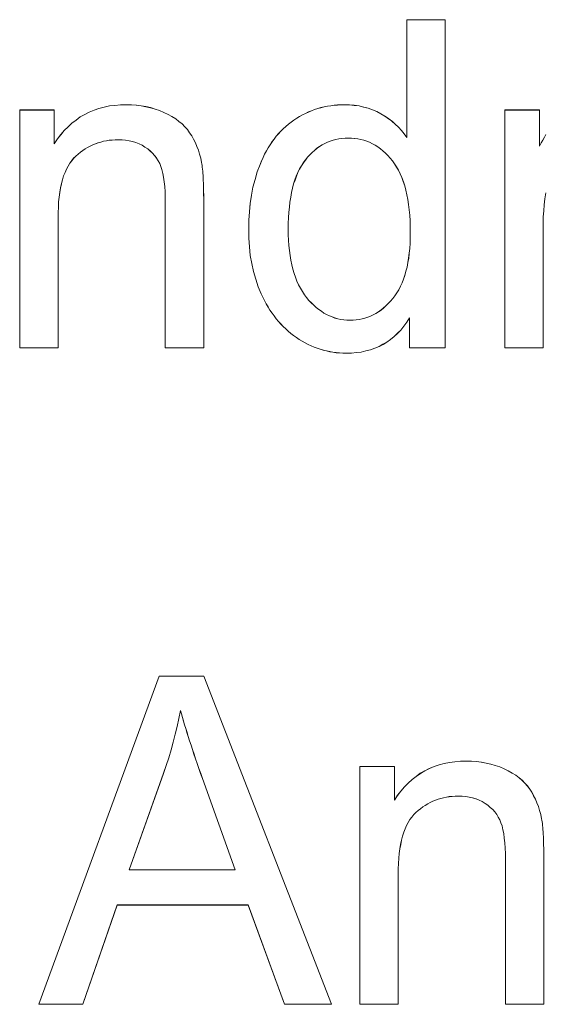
# Model space of a CAD drawing. Extents: x 229 to 926, y 37 to 878.
# Tile 104 of 194: x 318.69 to 322.69, y 829.56 to 837.06. Entities that reach past the tile are written whole.
import ezdxf

# ---------------------------------------------------------------- set-up
doc = ezdxf.new("R2010")
doc.units = 0
doc.layers.get('0').update_dxf_attribs({"lineweight": 13})
doc.layers.add('Beschriftung', color=7, linetype='Continuous', lineweight=25)
doc.layers.add('Beschriftung-A03ENJ5NI0', color=7, linetype='Continuous', lineweight=25)

# ---------------------------------------------------------------- blocks, each defined once
blk = doc.blocks.new('Referenz-A03ENJ5LI0', base_point=(255.7277, 65.704))
at = {"layer": 'Beschriftung', "color": 0, "lineweight": -2}
for p, q in [((321.6334, 836.1652), (321.6334, 837.0615)), ((321.6334, 837.0615), (321.9256, 837.0615)), ((321.9256, 837.0615), (321.9256, 834.5615)), ((318.6862, 834.5615), (318.6862, 836.3736)), ((318.6862, 836.3736), (318.9494, 836.3736)), ((318.9494, 836.3736), (318.9494, 836.1161)), ((319.1815, 836.3393), (319.2158, 836.3578)), ((319.2158, 836.3578), (319.2527, 836.3717)), ((319.2527, 836.3717), (319.2896, 836.3857)), ((319.2896, 836.3857), (319.3292, 836.395)), ((319.3292, 836.395), (319.3688, 836.4043)), ((319.3688, 836.4043), (319.411, 836.409)), ((319.411, 836.409), (319.4531, 836.4136)), ((319.4531, 836.4136), (319.498, 836.4136)), ((319.498, 836.4136), (319.5369, 836.4136)), ((319.5369, 836.4136), (319.5743, 836.4099)), ((319.5743, 836.4099), (319.6117, 836.4063)), ((319.6117, 836.4063), (319.6476, 836.399)), ((319.6476, 836.399), (319.6834, 836.3916)), ((319.6834, 836.3916), (319.7176, 836.3805)), ((319.7176, 836.3805), (319.7519, 836.3695)), ((319.7519, 836.3695), (319.7846, 836.3548)), ((319.7846, 836.3548), (319.8172, 836.3401)), ((320.8624, 836.3475), (320.8852, 836.3585)), ((320.8852, 836.3585), (320.9087, 836.3676)), ((320.9087, 836.3676), (320.932, 836.3769)), ((320.932, 836.3769), (320.956, 836.3842)), ((320.956, 836.3842), (320.9801, 836.3916)), ((320.9801, 836.3916), (321.0047, 836.3971)), ((321.0047, 836.3971), (321.0293, 836.4026)), ((321.0293, 836.4026), (321.0546, 836.4063)), ((321.0546, 836.4063), (321.0799, 836.4099)), ((321.0799, 836.4099), (321.1058, 836.4118)), ((321.1058, 836.4118), (321.1317, 836.4136)), ((321.1317, 836.4136), (321.1583, 836.4136)), ((321.1583, 836.4136), (321.1972, 836.4136)), ((321.1972, 836.4136), (321.234, 836.4093)), ((321.234, 836.4093), (321.2707, 836.4049)), ((321.2707, 836.4049), (321.3054, 836.3964)), ((321.3054, 836.3964), (321.3401, 836.3878)), ((321.3401, 836.3878), (321.3726, 836.3748)), ((321.3726, 836.3748), (321.4051, 836.362)), ((321.4051, 836.362), (321.4356, 836.3448)), ((322.3811, 834.5615), (322.3811, 836.3736)), ((322.3811, 836.3736), (322.6442, 836.3736)), ((322.6442, 836.3736), (322.6442, 836.099)), ((319.0839, 836.2741), (319.1156, 836.2974)), ((319.1156, 836.2974), (319.1472, 836.3206)), ((319.1472, 836.3206), (319.1815, 836.3393)), ((319.8172, 836.3401), (319.8457, 836.3231)), ((319.8457, 836.3231), (319.8742, 836.3061)), ((319.8742, 836.3061), (319.8988, 836.2868)), ((319.8988, 836.2868), (319.9232, 836.2675)), ((320.7323, 836.265), (320.7525, 836.2813)), ((320.7525, 836.2813), (320.7739, 836.296)), ((320.7739, 836.296), (320.7955, 836.3108)), ((320.7955, 836.3108), (320.8176, 836.3236)), ((320.8176, 836.3236), (320.8397, 836.3364)), ((320.8397, 836.3364), (320.8624, 836.3475)), ((321.4356, 836.3448), (321.466, 836.3275)), ((321.466, 836.3275), (321.4935, 836.3077)), ((321.4935, 836.3077), (321.5211, 836.2878)), ((321.5211, 836.2878), (321.5458, 836.2654)), ((318.9995, 836.1858), (319.0258, 836.2183)), ((319.0258, 836.2183), (319.0549, 836.2462)), ((319.0549, 836.2462), (319.0839, 836.2741)), ((319.9232, 836.2675), (319.9435, 836.2459)), ((319.9435, 836.2459), (319.9639, 836.2243)), ((319.9639, 836.2243), (319.9801, 836.2004)), ((319.9801, 836.2004), (319.9964, 836.1765)), ((320.6572, 836.1933), (320.6746, 836.2129)), ((320.6746, 836.2129), (320.6934, 836.2307)), ((320.6934, 836.2307), (320.7122, 836.2486)), ((320.7122, 836.2486), (320.7323, 836.265)), ((321.5458, 836.2654), (321.5706, 836.2429)), ((321.5706, 836.2429), (321.5924, 836.2179)), ((321.5924, 836.2179), (321.6144, 836.193)), ((318.9494, 836.1161), (318.9731, 836.1532)), ((318.9731, 836.1532), (318.9995, 836.1858)), ((319.3034, 836.1294), (319.2824, 836.1235)), ((319.3244, 836.1352), (319.3034, 836.1294)), ((319.346, 836.1391), (319.3244, 836.1352)), ((319.3678, 836.143), (319.346, 836.1391)), ((319.3904, 836.1449), (319.3678, 836.143)), ((319.4129, 836.1469), (319.3904, 836.1449)), ((319.4362, 836.1469), (319.4129, 836.1469)), ((319.4655, 836.1469), (319.4362, 836.1469)), ((319.4928, 836.1434), (319.4655, 836.1469)), ((319.5202, 836.1399), (319.4928, 836.1434)), ((319.5456, 836.133), (319.5202, 836.1399)), ((319.5711, 836.1261), (319.5456, 836.133)), ((319.5947, 836.1157), (319.5711, 836.1261)), ((319.9964, 836.1765), (320.0102, 836.1504)), ((320.0102, 836.1504), (320.0239, 836.1243)), ((320.5927, 836.1087), (320.6074, 836.1314)), ((320.6074, 836.1314), (320.6236, 836.1526)), ((320.6236, 836.1526), (320.6397, 836.1738)), ((320.6397, 836.1738), (320.6572, 836.1933)), ((321.0294, 836.1288), (321.009, 836.1184)), ((321.0507, 836.1366), (321.0294, 836.1288)), ((321.0722, 836.1446), (321.0507, 836.1366)), ((321.0944, 836.1497), (321.0722, 836.1446)), ((321.1168, 836.1549), (321.0944, 836.1497)), ((321.1402, 836.1576), (321.1168, 836.1549)), ((321.1635, 836.1602), (321.1402, 836.1576)), ((321.1879, 836.1602), (321.1635, 836.1602)), ((321.2129, 836.1602), (321.1879, 836.1602)), ((321.2369, 836.1574), (321.2129, 836.1602)), ((321.2609, 836.1547), (321.2369, 836.1574)), ((321.2839, 836.1493), (321.2609, 836.1547)), ((321.3069, 836.1438), (321.2839, 836.1493)), ((321.3289, 836.1358), (321.3069, 836.1438)), ((321.3509, 836.1276), (321.3289, 836.1358)), ((321.3719, 836.1167), (321.3509, 836.1276)), ((321.6144, 836.193), (321.6334, 836.1652)), ((322.6568, 836.1231), (322.6691, 836.145)), ((322.6691, 836.145), (322.6814, 836.167)), ((322.6814, 836.167), (322.6935, 836.1869)), ((319.1487, 836.0515), (319.1309, 836.038)), ((319.1665, 836.0651), (319.1487, 836.0515)), ((319.185, 836.0769), (319.1665, 836.0651)), ((319.2035, 836.0885), (319.185, 836.0769)), ((319.2229, 836.0983), (319.2035, 836.0885)), ((319.2422, 836.1079), (319.2229, 836.0983)), ((319.2623, 836.1157), (319.2422, 836.1079)), ((319.2824, 836.1235), (319.2623, 836.1157)), ((319.6183, 836.1053), (319.5947, 836.1157)), ((319.64, 836.0915), (319.6183, 836.1053)), ((319.6617, 836.0776), (319.64, 836.0915)), ((319.6801, 836.0614), (319.6617, 836.0776)), ((319.6986, 836.0452), (319.6801, 836.0614)), ((320.0239, 836.1243), (320.0353, 836.096)), ((320.0353, 836.096), (320.0467, 836.0677)), ((320.0467, 836.0677), (320.0556, 836.037)), ((320.551, 836.0372), (320.5645, 836.0616)), ((320.5645, 836.0616), (320.578, 836.0859)), ((320.578, 836.0859), (320.5927, 836.1087)), ((320.9132, 836.0505), (320.8959, 836.0322)), ((320.9316, 836.0661), (320.9132, 836.0505)), ((320.9499, 836.0819), (320.9316, 836.0661)), ((320.9693, 836.0949), (320.9499, 836.0819)), ((320.9887, 836.1079), (320.9693, 836.0949)), ((321.009, 836.1184), (320.9887, 836.1079)), ((321.3928, 836.1058), (321.3719, 836.1167)), ((321.4129, 836.0922), (321.3928, 836.1058)), ((321.4329, 836.0786), (321.4129, 836.0922)), ((321.452, 836.0623), (321.4329, 836.0786)), ((321.471, 836.046), (321.452, 836.0623)), ((322.6442, 836.099), (322.6568, 836.1231)), ((319.0822, 835.9878), (319.0673, 835.9688)), ((319.097, 836.0069), (319.0822, 835.9878)), ((319.114, 836.0224), (319.097, 836.0069)), ((319.1309, 836.038), (319.114, 836.0224)), ((319.7136, 836.0267), (319.6986, 836.0452)), ((319.7288, 836.0081), (319.7136, 836.0267)), ((319.7406, 835.9873), (319.7288, 836.0081)), ((319.7524, 835.9664), (319.7406, 835.9873)), ((320.0556, 836.037), (320.0645, 836.0064)), ((320.0645, 836.0064), (320.071, 835.9736)), ((320.5161, 835.9576), (320.5269, 835.9852)), ((320.5269, 835.9852), (320.539, 836.0113)), ((320.539, 836.0113), (320.551, 836.0372)), ((320.8623, 835.9929), (320.8459, 835.9721)), ((320.8786, 836.0139), (320.8623, 835.9929)), ((320.8959, 836.0322), (320.8786, 836.0139)), ((321.489, 836.0269), (321.471, 836.046)), ((321.5071, 836.0078), (321.489, 836.0269)), ((321.5241, 835.9862), (321.5071, 836.0078)), ((321.5412, 835.9644), (321.5241, 835.9862)), ((319.042, 835.9237), (319.0314, 835.8976)), ((319.0546, 835.9462), (319.042, 835.9237)), ((319.0673, 835.9688), (319.0546, 835.9462)), ((319.7609, 835.9431), (319.7524, 835.9664)), ((319.7694, 835.9199), (319.7609, 835.9431)), ((319.7758, 835.8908), (319.7694, 835.9199)), ((320.071, 835.9736), (320.073, 835.9629)), ((320.073, 835.9629), (320.0748, 835.9503)), ((320.0748, 835.9503), (320.0766, 835.9376)), ((320.0766, 835.9376), (320.0781, 835.9229)), ((320.0781, 835.9229), (320.0796, 835.9083)), ((320.0796, 835.9083), (320.081, 835.8917)), ((320.4786, 835.8441), (320.4947, 835.9024)), ((320.4947, 835.9024), (320.5161, 835.9576)), ((320.8173, 835.9242), (320.805, 835.8973)), ((320.8316, 835.9481), (320.8173, 835.9242)), ((320.8459, 835.9721), (320.8316, 835.9481)), ((321.5561, 835.9395), (321.5412, 835.9644)), ((321.5711, 835.9147), (321.5561, 835.9395)), ((321.5839, 835.8868), (321.5711, 835.9147)), ((319.0123, 835.8421), (319.0039, 835.8126)), ((319.0208, 835.8716), (319.0123, 835.8421)), ((319.0314, 835.8976), (319.0208, 835.8716)), ((319.7822, 835.8616), (319.7758, 835.8908)), ((319.7865, 835.8266), (319.7822, 835.8616)), ((319.7908, 835.7915), (319.7865, 835.8266)), ((320.081, 835.8917), (320.0822, 835.875)), ((320.0822, 835.875), (320.0832, 835.8563)), ((320.0832, 835.8563), (320.0842, 835.8377)), ((320.0842, 835.8377), (320.0849, 835.8171)), ((320.4624, 835.7858), (320.4786, 835.8441)), ((320.7825, 835.8404), (320.7723, 835.8105)), ((320.7927, 835.8704), (320.7825, 835.8404)), ((320.805, 835.8973), (320.7927, 835.8704)), ((321.5967, 835.8589), (321.5839, 835.8868)), ((321.6074, 835.8278), (321.5967, 835.8589)), ((321.618, 835.7967), (321.6074, 835.8278)), ((318.9975, 835.7796), (318.9911, 835.7467)), ((319.0039, 835.8126), (318.9975, 835.7796)), ((319.7929, 835.7506), (319.7908, 835.7915)), ((319.795, 835.7096), (319.7929, 835.7506)), ((320.0849, 835.8171), (320.0857, 835.7964)), ((320.0857, 835.7964), (320.0861, 835.7737)), ((320.0861, 835.7737), (320.0867, 835.7511)), ((320.0867, 835.7511), (320.087, 835.7265)), ((320.4517, 835.7243), (320.4624, 835.7858)), ((320.7641, 835.7776), (320.7559, 835.7446)), ((320.7723, 835.8105), (320.7641, 835.7776)), ((321.6265, 835.7627), (321.618, 835.7967)), ((321.6351, 835.7285), (321.6265, 835.7627)), ((318.9869, 835.7102), (318.9826, 835.6736)), ((318.9911, 835.7467), (318.9869, 835.7102)), ((319.795, 835.6627), (319.795, 835.7096)), ((320.087, 835.7265), (320.0872, 835.7018)), ((320.0872, 835.7018), (320.0872, 835.6751)), ((320.441, 835.6628), (320.4517, 835.7243)), ((320.7498, 835.7086), (320.7437, 835.6726)), ((320.7559, 835.7446), (320.7498, 835.7086)), ((321.6414, 835.6913), (321.6351, 835.7285)), ((321.6478, 835.6541), (321.6414, 835.6913)), ((322.6854, 835.6972), (322.6793, 835.6523)), ((322.6915, 835.7419), (322.6854, 835.6972)), ((318.9806, 835.6337), (318.9784, 835.5937)), ((318.9826, 835.6736), (318.9806, 835.6337)), ((319.795, 834.5615), (319.795, 835.6627)), ((320.0872, 835.6751), (320.0872, 834.5615)), ((320.4356, 835.5982), (320.441, 835.6628)), ((320.7396, 835.6337), (320.7355, 835.5947)), ((320.7437, 835.6726), (320.7396, 835.6337)), ((321.6521, 835.6138), (321.6478, 835.6541)), ((321.6564, 835.5734), (321.6521, 835.6138)), ((322.6763, 835.6056), (322.6732, 835.559)), ((322.6793, 835.6523), (322.6763, 835.6056)), ((318.9784, 835.5937), (318.9784, 835.5502)), ((318.9784, 835.5502), (318.9784, 834.5615)), ((320.4303, 835.5336), (320.4356, 835.5982)), ((320.4303, 835.4658), (320.4303, 835.5336)), ((320.7335, 835.5528), (320.7314, 835.5108)), ((320.7355, 835.5947), (320.7335, 835.5528)), ((321.6585, 835.53), (321.6564, 835.5734)), ((321.6607, 835.4867), (321.6585, 835.53)), ((322.6732, 835.559), (322.6732, 835.5103)), ((320.4303, 835.3963), (320.4303, 835.4658)), ((320.7314, 835.5108), (320.7314, 835.4657)), ((320.7314, 835.4657), (320.7314, 835.4222)), ((321.6607, 835.4401), (321.6607, 835.4867)), ((322.6732, 835.5103), (322.6732, 834.5615)), ((320.4361, 835.3309), (320.4303, 835.3963)), ((320.7314, 835.4222), (320.7337, 835.3814)), ((320.7337, 835.3814), (320.7359, 835.3407)), ((321.6585, 835.3584), (321.6607, 835.398)), ((321.6607, 835.398), (321.6607, 835.4401)), ((320.442, 835.2654), (320.4361, 835.3309)), ((320.7359, 835.3407), (320.7403, 835.3026)), ((320.7403, 835.3026), (320.7446, 835.2646)), ((321.6522, 835.2821), (321.6565, 835.3189)), ((321.6565, 835.3189), (321.6585, 835.3584)), ((320.4539, 835.2039), (320.442, 835.2654)), ((320.7446, 835.2646), (320.7512, 835.2294)), ((320.7512, 835.2294), (320.7577, 835.1941)), ((321.6418, 835.2111), (321.648, 835.2453)), ((321.648, 835.2453), (321.6522, 835.2821)), ((320.4658, 835.1425), (320.4539, 835.2039)), ((320.7577, 835.1941), (320.7664, 835.1616)), ((320.7664, 835.1616), (320.7751, 835.1291)), ((321.6271, 835.1456), (321.6355, 835.177)), ((321.6355, 835.177), (321.6418, 835.2111)), ((320.4836, 835.085), (320.4658, 835.1425)), ((320.5015, 835.0275), (320.4836, 835.085)), ((320.7751, 835.1291), (320.786, 835.0993)), ((320.786, 835.0993), (320.797, 835.0695)), ((321.5977, 835.0568), (321.6082, 835.0855)), ((321.6082, 835.0855), (321.6187, 835.1142)), ((321.6187, 835.1142), (321.6271, 835.1456)), ((320.5253, 834.974), (320.5015, 835.0275)), ((320.797, 835.0695), (320.81, 835.0425)), ((320.81, 835.0425), (320.8232, 835.0154)), ((320.8232, 835.0154), (320.8385, 834.9912)), ((321.5581, 834.9815), (321.5727, 835.0048)), ((321.5727, 835.0048), (321.5852, 835.0308)), ((321.5852, 835.0308), (321.5977, 835.0568)), ((320.5371, 834.9473), (320.5253, 834.974)), ((320.5503, 834.9221), (320.5371, 834.9473)), ((320.8385, 834.9912), (320.8537, 834.9668)), ((320.8537, 834.9668), (320.8711, 834.9453)), ((320.8711, 834.9453), (320.8886, 834.9237)), ((321.5098, 834.9171), (321.5266, 834.9377)), ((321.5266, 834.9377), (321.5433, 834.9582)), ((321.5433, 834.9582), (321.5581, 834.9815)), ((320.5633, 834.8968), (320.5503, 834.9221)), ((320.5776, 834.873), (320.5633, 834.8968)), ((320.592, 834.8492), (320.5776, 834.873)), ((320.8886, 834.9237), (320.9068, 834.9049)), ((320.9068, 834.9049), (320.9251, 834.8861)), ((320.9251, 834.8861), (320.9442, 834.8699)), ((320.9442, 834.8699), (320.9632, 834.8538)), ((320.9632, 834.8538), (320.9831, 834.8404)), ((321.418, 834.8373), (321.4375, 834.8502)), ((321.4375, 834.8502), (321.456, 834.8656)), ((321.456, 834.8656), (321.4746, 834.881)), ((321.4746, 834.881), (321.4923, 834.8991)), ((321.4923, 834.8991), (321.5098, 834.9171)), ((320.6075, 834.8269), (320.592, 834.8492)), ((320.623, 834.8047), (320.6075, 834.8269)), ((320.6398, 834.7838), (320.623, 834.8047)), ((320.6566, 834.763), (320.6398, 834.7838)), ((320.9831, 834.8404), (321.0029, 834.8269)), ((321.0029, 834.8269), (321.0235, 834.8161)), ((321.0235, 834.8161), (321.0441, 834.8053)), ((321.0441, 834.8053), (321.0655, 834.7972)), ((321.0655, 834.7972), (321.0869, 834.7892)), ((321.0869, 834.7892), (321.109, 834.7838)), ((321.109, 834.7838), (321.1312, 834.7783)), ((321.1312, 834.7783), (321.1542, 834.7757)), ((321.1542, 834.7757), (321.1771, 834.773)), ((321.2249, 834.773), (321.2479, 834.7756)), ((321.2479, 834.7756), (321.271, 834.7782)), ((321.271, 834.7782), (321.2931, 834.7833)), ((321.2931, 834.7833), (321.3153, 834.7884)), ((321.3153, 834.7884), (321.3366, 834.7961)), ((321.3366, 834.7961), (321.3579, 834.8039)), ((321.3579, 834.8039), (321.3782, 834.8142)), ((321.3782, 834.8142), (321.3985, 834.8244)), ((321.3985, 834.8244), (321.418, 834.8373)), ((321.6551, 834.79), (321.6346, 834.7564)), ((321.6551, 834.5615), (321.6551, 834.79)), ((320.6745, 834.7436), (320.6566, 834.763)), ((320.6925, 834.7243), (320.6745, 834.7436)), ((320.7116, 834.7064), (320.6925, 834.7243)), ((320.7309, 834.6884), (320.7116, 834.7064)), ((321.1771, 834.773), (321.2009, 834.773)), ((321.2009, 834.773), (321.2249, 834.773)), ((321.6117, 834.727), (321.5888, 834.6977)), ((321.6346, 834.7564), (321.6117, 834.727)), ((320.7512, 834.6721), (320.7309, 834.6884)), ((320.7717, 834.6557), (320.7512, 834.6721)), ((320.7934, 834.6408), (320.7717, 834.6557)), ((320.8149, 834.6259), (320.7934, 834.6408)), ((320.8371, 834.6128), (320.8149, 834.6259)), ((321.5103, 834.6264), (321.4826, 834.6054)), ((321.5382, 834.6474), (321.5103, 834.6264)), ((321.5635, 834.6725), (321.5382, 834.6474)), ((321.5888, 834.6977), (321.5635, 834.6725)), ((318.9784, 834.5615), (318.6862, 834.5615)), ((320.0872, 834.5615), (319.795, 834.5615)), ((320.8592, 834.5998), (320.8371, 834.6128)), ((320.8819, 834.5885), (320.8592, 834.5998)), ((320.9046, 834.5774), (320.8819, 834.5885)), ((320.9277, 834.5681), (320.9046, 834.5774)), ((320.951, 834.5588), (320.9277, 834.5681)), ((320.9747, 834.5514), (320.951, 834.5588)), ((320.9983, 834.5438), (320.9747, 834.5514)), ((321.3897, 834.5592), (321.3573, 834.5467)), ((321.4223, 834.5719), (321.3897, 834.5592)), ((321.4525, 834.5886), (321.4223, 834.5719)), ((321.4826, 834.6054), (321.4525, 834.5886)), ((321.9256, 834.5615), (321.6551, 834.5615)), ((322.6732, 834.5615), (322.3811, 834.5615)), ((321.0226, 834.5383), (320.9983, 834.5438)), ((321.0468, 834.5327), (321.0226, 834.5383)), ((321.0716, 834.529), (321.0468, 834.5327)), ((321.0963, 834.5252), (321.0716, 834.529)), ((321.1216, 834.5233), (321.0963, 834.5252)), ((321.1469, 834.5215), (321.1216, 834.5233)), ((321.1727, 834.5215), (321.1469, 834.5215)), ((321.2125, 834.5215), (321.1727, 834.5215)), ((321.2498, 834.5257), (321.2125, 834.5215)), ((321.2873, 834.5298), (321.2498, 834.5257)), ((321.3222, 834.5383), (321.2873, 834.5298)), ((321.3573, 834.5467), (321.3222, 834.5383)), ((318.8328, 829.5615), (319.7479, 832.0615)), ((319.7479, 832.0615), (320.0889, 832.0615)), ((320.0889, 832.0615), (321.0614, 829.5615)), ((319.9103, 831.7985), (319.8985, 831.7385)), ((319.9173, 831.7733), (319.9103, 831.7985)), ((319.8985, 831.7385), (319.8847, 831.6787)), ((319.9251, 831.7464), (319.9173, 831.7733)), ((319.9329, 831.7194), (319.9251, 831.7464)), ((319.9417, 831.6906), (319.9329, 831.7194)), ((319.8847, 831.6787), (319.8708, 831.6189)), ((319.9505, 831.6618), (319.9417, 831.6906)), ((319.96, 831.6312), (319.9505, 831.6618)), ((319.9697, 831.6006), (319.96, 831.6312)), ((319.8548, 831.5592), (319.8388, 831.4995)), ((319.8708, 831.6189), (319.8548, 831.5592)), ((319.9802, 831.5683), (319.9697, 831.6006)), ((319.9907, 831.5359), (319.9802, 831.5683)), ((319.8388, 831.4995), (319.8207, 831.4398)), ((320.002, 831.5018), (319.9907, 831.5359)), ((320.0134, 831.4676), (320.002, 831.5018)), ((319.8207, 831.4398), (319.8026, 831.3803)), ((320.0257, 831.4317), (320.0134, 831.4676)), ((320.0379, 831.3957), (320.0257, 831.4317)), ((321.9188, 831.395), (321.9585, 831.4043)), ((321.9585, 831.4043), (322.0006, 831.409)), ((322.0006, 831.409), (322.0428, 831.4136)), ((322.0428, 831.4136), (322.0877, 831.4136)), ((322.0877, 831.4136), (322.1266, 831.4136)), ((322.1266, 831.4136), (322.164, 831.4099)), ((322.164, 831.4099), (322.2014, 831.4063)), ((322.2014, 831.4063), (322.2371, 831.399)), ((319.8026, 831.3803), (319.7823, 831.3208)), ((320.051, 831.358), (320.0379, 831.3957)), ((320.0642, 831.3202), (320.051, 831.358)), ((321.2759, 829.5615), (321.2759, 831.3736)), ((321.2759, 831.3736), (321.5391, 831.3736)), ((321.5391, 831.3736), (321.5391, 831.1161)), ((321.7368, 831.3207), (321.7711, 831.3393)), ((321.7711, 831.3393), (321.8054, 831.3578)), ((321.8054, 831.3578), (321.8424, 831.3717)), ((321.8424, 831.3717), (321.8793, 831.3857)), ((321.8793, 831.3857), (321.9188, 831.395)), ((322.2371, 831.399), (322.273, 831.3916)), ((322.273, 831.3916), (322.3072, 831.3805)), ((322.3072, 831.3805), (322.3415, 831.3695)), ((322.3415, 831.3695), (322.3741, 831.3548)), ((322.3741, 831.3548), (322.4068, 831.3401)), ((322.4068, 831.3401), (322.4354, 831.3231)), ((319.7823, 831.3208), (319.5192, 830.5866)), ((320.0781, 831.2807), (320.0642, 831.3202)), ((320.3278, 830.5866), (320.0781, 831.2807)), ((321.6446, 831.2462), (321.6735, 831.2741)), ((321.6735, 831.2741), (321.7052, 831.2974)), ((321.7052, 831.2974), (321.7368, 831.3207)), ((322.4354, 831.3231), (322.4639, 831.3061)), ((322.4639, 831.3061), (322.4884, 831.2868)), ((322.4884, 831.2868), (322.5128, 831.2675)), ((322.5128, 831.2675), (322.5332, 831.2459)), ((321.5628, 831.1532), (321.5891, 831.1858)), ((321.5891, 831.1858), (321.6155, 831.2183)), ((321.6155, 831.2183), (321.6446, 831.2462)), ((322.5332, 831.2459), (322.5535, 831.2243)), ((322.5535, 831.2243), (322.5698, 831.2004)), ((322.5698, 831.2004), (322.586, 831.1765)), ((322.586, 831.1765), (322.5998, 831.1504)), ((321.5391, 831.1161), (321.5628, 831.1532)), ((321.8318, 831.1079), (321.8125, 831.0983)), ((321.852, 831.1157), (321.8318, 831.1079)), ((321.8721, 831.1235), (321.852, 831.1157)), ((321.8931, 831.1294), (321.8721, 831.1235)), ((321.914, 831.1352), (321.8931, 831.1294)), ((321.9357, 831.1391), (321.914, 831.1352)), ((321.9575, 831.143), (321.9357, 831.1391)), ((321.9801, 831.1449), (321.9575, 831.143)), ((322.0026, 831.1469), (321.9801, 831.1449)), ((322.0258, 831.1469), (322.0026, 831.1469)), ((322.0551, 831.1469), (322.0258, 831.1469)), ((322.0824, 831.1434), (322.0551, 831.1469)), ((322.1098, 831.1399), (322.0824, 831.1434)), ((322.1353, 831.133), (322.1098, 831.1399)), ((322.1608, 831.1261), (322.1353, 831.133)), ((322.1843, 831.1157), (322.1608, 831.1261)), ((322.208, 831.1053), (322.1843, 831.1157)), ((322.2296, 831.0915), (322.208, 831.1053)), ((322.5998, 831.1504), (322.6135, 831.1243)), ((322.6135, 831.1243), (322.625, 831.096)), ((321.7206, 831.038), (321.7036, 831.0224)), ((321.7384, 831.0515), (321.7206, 831.038)), ((321.7561, 831.0651), (321.7384, 831.0515)), ((321.7746, 831.0769), (321.7561, 831.0651)), ((321.7932, 831.0885), (321.7746, 831.0769)), ((321.8125, 831.0983), (321.7932, 831.0885)), ((322.2514, 831.0776), (322.2296, 831.0915)), ((322.2697, 831.0614), (322.2514, 831.0776)), ((322.2882, 831.0452), (322.2697, 831.0614)), ((322.3033, 831.0267), (322.2882, 831.0452)), ((322.3184, 831.0081), (322.3033, 831.0267)), ((322.625, 831.096), (322.6363, 831.0677)), ((322.6363, 831.0677), (322.6453, 831.037)), ((322.6453, 831.037), (322.6541, 831.0064)), ((321.657, 830.9688), (321.6443, 830.9462)), ((321.6718, 830.9878), (321.657, 830.9688)), ((321.6867, 831.0069), (321.6718, 830.9878)), ((321.7036, 831.0224), (321.6867, 831.0069)), ((322.3302, 830.9873), (322.3184, 831.0081)), ((322.3421, 830.9664), (322.3302, 830.9873)), ((322.3506, 830.9431), (322.3421, 830.9664)), ((322.6541, 831.0064), (322.6607, 830.9736)), ((322.6607, 830.9736), (322.6627, 830.9629)), ((322.6627, 830.9629), (322.6645, 830.9503)), ((322.6645, 830.9503), (322.6662, 830.9376)), ((321.6211, 830.8976), (321.6104, 830.8717)), ((321.6316, 830.9237), (321.6211, 830.8976)), ((321.6443, 830.9462), (321.6316, 830.9237)), ((322.3591, 830.9199), (322.3506, 830.9431)), ((322.3655, 830.8908), (322.3591, 830.9199)), ((322.3719, 830.8616), (322.3655, 830.8908)), ((322.6662, 830.9376), (322.6677, 830.9229)), ((322.6677, 830.9229), (322.6693, 830.9083)), ((322.6693, 830.9083), (322.6705, 830.8917)), ((322.6705, 830.8917), (322.6718, 830.875)), ((321.5935, 830.8126), (321.5871, 830.7796)), ((321.602, 830.8421), (321.5935, 830.8126)), ((321.6104, 830.8717), (321.602, 830.8421)), ((322.3762, 830.8266), (322.3719, 830.8616)), ((322.3805, 830.7915), (322.3762, 830.8266)), ((322.6718, 830.875), (322.6728, 830.8563)), ((322.6728, 830.8563), (322.6738, 830.8377)), ((322.6738, 830.8377), (322.6746, 830.8171)), ((322.6746, 830.8171), (322.6754, 830.7964)), ((321.5808, 830.7467), (321.5766, 830.7102)), ((321.5871, 830.7796), (321.5808, 830.7467)), ((322.3825, 830.7506), (322.3805, 830.7915)), ((322.3847, 830.7096), (322.3825, 830.7506)), ((322.6754, 830.7964), (322.6759, 830.7737)), ((322.6759, 830.7737), (322.6764, 830.7511)), ((322.6764, 830.7511), (322.6767, 830.7265)), ((322.6767, 830.7265), (322.6769, 830.7018)), ((321.5723, 830.6736), (321.5702, 830.6337)), ((321.5766, 830.7102), (321.5723, 830.6736)), ((322.3847, 830.6627), (322.3847, 830.7096)), ((322.3847, 829.5615), (322.3847, 830.6627)), ((322.6769, 830.7018), (322.6769, 830.6751)), ((322.6769, 830.6751), (322.6769, 829.5615)), ((319.5192, 830.5866), (320.3278, 830.5866)), ((321.5702, 830.6337), (321.5681, 830.5937)), ((321.5681, 830.5937), (321.5681, 830.5502)), ((321.5681, 830.5502), (321.5681, 829.5615)), ((319.4281, 830.3179), (319.1672, 829.5615)), ((320.4268, 830.3179), (319.4281, 830.3179)), ((320.7024, 829.5615), (320.4268, 830.3179)), ((319.1672, 829.5615), (318.8328, 829.5615)), ((321.0614, 829.5615), (320.7024, 829.5615)), ((321.5681, 829.5615), (321.2759, 829.5615)), ((322.6769, 829.5615), (322.3847, 829.5615))]:
    blk.add_line(p, q, dxfattribs=at)
blk = doc.blocks.new('Referenz-A03ENJ62I0', base_point=(255.7277, 65.7055))
at = {"layer": 'Beschriftung-A03ENJ5NI0', "color": 0, "lineweight": -2}
for p, q in [((321.6335, 836.165), (321.6335, 837.0612)), ((321.6335, 837.0612), (321.9258, 837.0612)), ((321.9258, 837.0612), (321.9258, 834.5612)), ((318.6864, 834.5612), (318.6864, 836.3734)), ((318.6864, 836.3734), (318.9495, 836.3734)), ((318.9495, 836.3734), (318.9495, 836.1158)), ((319.1816, 836.339), (319.2159, 836.3576)), ((319.2159, 836.3576), (319.2529, 836.3715)), ((319.2529, 836.3715), (319.2898, 836.3855)), ((319.2898, 836.3855), (319.3293, 836.3948)), ((319.3293, 836.3948), (319.3689, 836.4041)), ((319.3689, 836.4041), (319.4111, 836.4087)), ((319.4111, 836.4087), (319.4533, 836.4134)), ((319.4533, 836.4134), (319.4982, 836.4134)), ((319.4982, 836.4134), (319.5371, 836.4134)), ((319.5371, 836.4134), (319.5744, 836.4097)), ((319.5744, 836.4097), (319.6119, 836.406)), ((319.6119, 836.406), (319.6478, 836.3987)), ((319.6478, 836.3987), (319.6835, 836.3913)), ((319.6835, 836.3913), (319.7177, 836.3803)), ((319.7177, 836.3803), (319.752, 836.3693)), ((319.752, 836.3693), (319.7847, 836.3545)), ((319.7847, 836.3545), (319.8173, 836.3398)), ((320.8626, 836.3473), (320.8853, 836.3582)), ((320.8853, 836.3582), (320.9088, 836.3674)), ((320.9088, 836.3674), (320.9321, 836.3767)), ((320.9321, 836.3767), (320.9561, 836.3839)), ((320.9561, 836.3839), (320.9802, 836.3913)), ((320.9802, 836.3913), (321.0048, 836.3968)), ((321.0048, 836.3968), (321.0295, 836.4023)), ((321.0295, 836.4023), (321.0548, 836.406)), ((321.0548, 836.406), (321.08, 836.4097)), ((321.08, 836.4097), (321.1059, 836.4116)), ((321.1059, 836.4116), (321.1319, 836.4134)), ((321.1319, 836.4134), (321.1584, 836.4134)), ((321.1584, 836.4134), (321.1973, 836.4134)), ((321.1973, 836.4134), (321.2341, 836.4091)), ((321.2341, 836.4091), (321.2709, 836.4047)), ((321.2709, 836.4047), (321.3056, 836.3962)), ((321.3056, 836.3962), (321.3403, 836.3876)), ((321.3403, 836.3876), (321.3727, 836.3746)), ((321.3727, 836.3746), (321.4053, 836.3617)), ((321.4053, 836.3617), (321.4357, 836.3445)), ((322.3812, 834.5612), (322.3812, 836.3734)), ((322.3812, 836.3734), (322.6443, 836.3734)), ((322.6443, 836.3734), (322.6443, 836.0987)), ((319.084, 836.2739), (319.1157, 836.2971)), ((319.1157, 836.2971), (319.1473, 836.3203)), ((319.1473, 836.3203), (319.1816, 836.339)), ((319.8173, 836.3398), (319.8459, 836.3228)), ((319.8459, 836.3228), (319.8744, 836.3059)), ((319.8744, 836.3059), (319.8989, 836.2865)), ((319.8989, 836.2865), (319.9233, 836.2672)), ((320.7325, 836.2647), (320.7526, 836.2811)), ((320.7526, 836.2811), (320.7741, 836.2957)), ((320.7741, 836.2957), (320.7956, 836.3105)), ((320.7956, 836.3105), (320.8177, 836.3234)), ((320.8177, 836.3234), (320.8398, 836.3361)), ((320.8398, 836.3361), (320.8626, 836.3473)), ((321.4357, 836.3445), (321.4661, 836.3273)), ((321.4661, 836.3273), (321.4936, 836.3075)), ((321.4936, 836.3075), (321.5213, 836.2876)), ((321.5213, 836.2876), (321.5459, 836.2652)), ((318.9996, 836.1855), (319.026, 836.2181)), ((319.026, 836.2181), (319.055, 836.246)), ((319.055, 836.246), (319.084, 836.2739)), ((319.9233, 836.2672), (319.9436, 836.2456)), ((319.9436, 836.2456), (319.964, 836.2241)), ((319.964, 836.2241), (319.9803, 836.2002)), ((320.6573, 836.1931), (320.6747, 836.2126)), ((320.6747, 836.2126), (320.6936, 836.2304)), ((320.6936, 836.2304), (320.7124, 836.2484)), ((320.7124, 836.2484), (320.7325, 836.2647)), ((321.5459, 836.2652), (321.5707, 836.2427)), ((321.5707, 836.2427), (321.5926, 836.2177)), ((321.5926, 836.2177), (321.6145, 836.1927)), ((318.9495, 836.1158), (318.9733, 836.153)), ((318.9733, 836.153), (318.9996, 836.1855)), ((319.3036, 836.1291), (319.2826, 836.1233)), ((319.3245, 836.135), (319.3036, 836.1291)), ((319.3462, 836.1388), (319.3245, 836.135)), ((319.368, 836.1427), (319.3462, 836.1388)), ((319.3905, 836.1447), (319.368, 836.1427)), ((319.4131, 836.1466), (319.3905, 836.1447)), ((319.4363, 836.1466), (319.4131, 836.1466)), ((319.4657, 836.1466), (319.4363, 836.1466)), ((319.4929, 836.1432), (319.4657, 836.1466)), ((319.5203, 836.1397), (319.4929, 836.1432)), ((319.5458, 836.1328), (319.5203, 836.1397)), ((319.5713, 836.1258), (319.5458, 836.1328)), ((319.5949, 836.1154), (319.5713, 836.1258)), ((319.9803, 836.2002), (319.9965, 836.1763)), ((319.9965, 836.1763), (320.0103, 836.1502)), ((320.0103, 836.1502), (320.024, 836.1241)), ((320.5928, 836.1084), (320.6076, 836.1312)), ((320.6076, 836.1312), (320.6238, 836.1524)), ((320.6238, 836.1524), (320.6398, 836.1736)), ((320.6398, 836.1736), (320.6573, 836.1931)), ((321.0296, 836.1286), (321.0091, 836.1181)), ((321.0509, 836.1364), (321.0296, 836.1286)), ((321.0723, 836.1443), (321.0509, 836.1364)), ((321.0946, 836.1494), (321.0723, 836.1443)), ((321.117, 836.1547), (321.0946, 836.1494)), ((321.1403, 836.1574), (321.117, 836.1547)), ((321.1637, 836.1599), (321.1403, 836.1574)), ((321.1881, 836.1599), (321.1637, 836.1599)), ((321.2131, 836.1599), (321.1881, 836.1599)), ((321.237, 836.1572), (321.2131, 836.1599)), ((321.261, 836.1545), (321.237, 836.1572)), ((321.284, 836.1491), (321.261, 836.1545)), ((321.307, 836.1436), (321.284, 836.1491)), ((321.3291, 836.1355), (321.307, 836.1436)), ((321.351, 836.1273), (321.3291, 836.1355)), ((321.3721, 836.1164), (321.351, 836.1273)), ((321.6145, 836.1927), (321.6335, 836.165)), ((322.657, 836.1228), (322.6692, 836.1447)), ((322.6692, 836.1447), (322.6816, 836.1667)), ((322.6816, 836.1667), (322.6936, 836.1867)), ((319.1489, 836.0513), (319.1311, 836.0377)), ((319.1666, 836.0649), (319.1489, 836.0513)), ((319.1851, 836.0766), (319.1666, 836.0649)), ((319.2037, 836.0883), (319.1851, 836.0766)), ((319.223, 836.098), (319.2037, 836.0883)), ((319.2424, 836.1077), (319.223, 836.098)), ((319.2624, 836.1155), (319.2424, 836.1077)), ((319.2826, 836.1233), (319.2624, 836.1155)), ((319.6185, 836.1051), (319.5949, 836.1154)), ((319.6402, 836.0912), (319.6185, 836.1051)), ((319.6618, 836.0774), (319.6402, 836.0912)), ((319.6802, 836.0612), (319.6618, 836.0774)), ((319.6987, 836.0449), (319.6802, 836.0612)), ((320.024, 836.1241), (320.0354, 836.0957)), ((320.0354, 836.0957), (320.0468, 836.0674)), ((320.0468, 836.0674), (320.0558, 836.0368)), ((320.5512, 836.037), (320.5647, 836.0614)), ((320.5647, 836.0614), (320.5781, 836.0857)), ((320.5781, 836.0857), (320.5928, 836.1084)), ((320.9134, 836.0503), (320.896, 836.0319)), ((320.9317, 836.0659), (320.9134, 836.0503)), ((320.9501, 836.0816), (320.9317, 836.0659)), ((320.9694, 836.0946), (320.9501, 836.0816)), ((320.9888, 836.1077), (320.9694, 836.0946)), ((321.0091, 836.1181), (320.9888, 836.1077)), ((321.393, 836.1056), (321.3721, 836.1164)), ((321.4131, 836.092), (321.393, 836.1056)), ((321.4331, 836.0784), (321.4131, 836.092)), ((321.4521, 836.062), (321.4331, 836.0784)), ((321.4712, 836.0457), (321.4521, 836.062)), ((322.6443, 836.0987), (322.657, 836.1228)), ((319.0823, 835.9875), (319.0675, 835.9685)), ((319.0972, 836.0066), (319.0823, 835.9875)), ((319.1141, 836.0222), (319.0972, 836.0066)), ((319.1311, 836.0377), (319.1141, 836.0222)), ((319.7138, 836.0265), (319.6987, 836.0449)), ((319.7289, 836.0079), (319.7138, 836.0265)), ((319.7407, 835.987), (319.7289, 836.0079)), ((319.7525, 835.9662), (319.7407, 835.987)), ((320.0558, 836.0368), (320.0646, 836.0062)), ((320.0646, 836.0062), (320.0712, 835.9734)), ((320.5163, 835.9574), (320.527, 835.985)), ((320.527, 835.985), (320.5391, 836.011)), ((320.5391, 836.011), (320.5512, 836.037)), ((320.8624, 835.9927), (320.8461, 835.9718)), ((320.8788, 836.0136), (320.8624, 835.9927)), ((320.896, 836.0319), (320.8788, 836.0136)), ((321.4892, 836.0267), (321.4712, 836.0457)), ((321.5072, 836.0076), (321.4892, 836.0267)), ((321.5243, 835.9859), (321.5072, 836.0076)), ((321.5413, 835.9642), (321.5243, 835.9859)), ((319.0421, 835.9234), (319.0315, 835.8974)), ((319.0548, 835.946), (319.0421, 835.9234)), ((319.0675, 835.9685), (319.0548, 835.946)), ((319.7611, 835.9429), (319.7525, 835.9662)), ((319.7696, 835.9197), (319.7611, 835.9429)), ((319.776, 835.8905), (319.7696, 835.9197)), ((320.0712, 835.9734), (320.0732, 835.9627)), ((320.0732, 835.9627), (320.0749, 835.95)), ((320.0749, 835.95), (320.0767, 835.9373)), ((320.0767, 835.9373), (320.0782, 835.9227)), ((320.0782, 835.9227), (320.0798, 835.908)), ((320.0798, 835.908), (320.0811, 835.8914)), ((320.4787, 835.8438), (320.4948, 835.9022)), ((320.4948, 835.9022), (320.5163, 835.9574)), ((320.8175, 835.924), (320.8051, 835.8971)), ((320.8318, 835.9479), (320.8175, 835.924)), ((320.8461, 835.9718), (320.8318, 835.9479)), ((321.5563, 835.9393), (321.5413, 835.9642)), ((321.5713, 835.9145), (321.5563, 835.9393)), ((321.584, 835.8866), (321.5713, 835.9145)), ((319.0124, 835.8419), (319.004, 835.8124)), ((319.0209, 835.8714), (319.0124, 835.8419)), ((319.0315, 835.8974), (319.0209, 835.8714)), ((319.7824, 835.8614), (319.776, 835.8905)), ((319.7867, 835.8263), (319.7824, 835.8614)), ((319.7909, 835.7912), (319.7867, 835.8263)), ((320.0811, 835.8914), (320.0823, 835.8747)), ((320.0823, 835.8747), (320.0833, 835.8561)), ((320.0833, 835.8561), (320.0843, 835.8374)), ((320.0843, 835.8374), (320.0851, 835.8169)), ((320.4626, 835.7856), (320.4787, 835.8438)), ((320.7826, 835.8402), (320.7724, 835.8103)), ((320.7929, 835.8701), (320.7826, 835.8402)), ((320.8051, 835.8971), (320.7929, 835.8701)), ((321.5968, 835.8586), (321.584, 835.8866)), ((321.6075, 835.8276), (321.5968, 835.8586)), ((321.6181, 835.7965), (321.6075, 835.8276)), ((318.9976, 835.7793), (318.9913, 835.7464)), ((319.004, 835.8124), (318.9976, 835.7793)), ((319.793, 835.7503), (319.7909, 835.7912)), ((319.7951, 835.7094), (319.793, 835.7503)), ((320.0851, 835.8169), (320.0859, 835.7962)), ((320.0859, 835.7962), (320.0863, 835.7735)), ((320.0863, 835.7735), (320.0868, 835.7508)), ((320.0868, 835.7508), (320.0871, 835.7262)), ((320.4519, 835.724), (320.4626, 835.7856)), ((320.7643, 835.7773), (320.7561, 835.7444)), ((320.7724, 835.8103), (320.7643, 835.7773)), ((321.6267, 835.7624), (321.6181, 835.7965)), ((321.6352, 835.7283), (321.6267, 835.7624)), ((318.987, 835.7099), (318.9828, 835.6734)), ((318.9913, 835.7464), (318.987, 835.7099)), ((319.7951, 835.6624), (319.7951, 835.7094)), ((320.0871, 835.7262), (320.0874, 835.7016)), ((320.0874, 835.7016), (320.0874, 835.6749)), ((320.4411, 835.6626), (320.4519, 835.724)), ((320.75, 835.7084), (320.7438, 835.6724)), ((320.7561, 835.7444), (320.75, 835.7084)), ((321.6416, 835.6911), (321.6352, 835.7283)), ((321.648, 835.6538), (321.6416, 835.6911)), ((322.6856, 835.6969), (322.6794, 835.6521)), ((322.6916, 835.7417), (322.6856, 835.6969)), ((318.9807, 835.6335), (318.9786, 835.5935)), ((318.9828, 835.6734), (318.9807, 835.6335)), ((319.7951, 834.5612), (319.7951, 835.6624)), ((320.0874, 835.6749), (320.0874, 834.5612)), ((320.4357, 835.598), (320.4411, 835.6626)), ((320.7397, 835.6335), (320.7356, 835.5944)), ((320.7438, 835.6724), (320.7397, 835.6335)), ((321.6523, 835.6136), (321.648, 835.6538)), ((321.6565, 835.5732), (321.6523, 835.6136)), ((322.6764, 835.6054), (322.6734, 835.5587)), ((322.6794, 835.6521), (322.6764, 835.6054)), ((318.9786, 835.5935), (318.9786, 835.55)), ((318.9786, 835.55), (318.9786, 834.5612)), ((320.4304, 835.5334), (320.4357, 835.598)), ((320.4304, 835.4655), (320.4304, 835.5334)), ((320.7336, 835.5525), (320.7315, 835.5105)), ((320.7356, 835.5944), (320.7336, 835.5525)), ((321.6587, 835.5298), (321.6565, 835.5732)), ((321.6608, 835.4864), (321.6587, 835.5298)), ((322.6734, 835.5587), (322.6734, 835.51)), ((320.4304, 835.3961), (320.4304, 835.4655)), ((320.7315, 835.5105), (320.7315, 835.4655)), ((320.7315, 835.4655), (320.7315, 835.422)), ((321.6608, 835.4399), (321.6608, 835.4864)), ((322.6734, 835.51), (322.6734, 834.5612)), ((320.4363, 835.3307), (320.4304, 835.3961)), ((320.7315, 835.422), (320.7338, 835.3812)), ((320.7338, 835.3812), (320.736, 835.3404)), ((321.6587, 835.3582), (321.6608, 835.3977)), ((321.6608, 835.3977), (321.6608, 835.4399)), ((320.4422, 835.2652), (320.4363, 835.3307)), ((320.736, 835.3404), (320.7404, 835.3024)), ((320.7404, 835.3024), (320.7447, 835.2644)), ((321.6523, 835.2818), (321.6566, 835.3186)), ((321.6566, 835.3186), (321.6587, 835.3582)), ((320.4541, 835.2037), (320.4422, 835.2652)), ((320.7447, 835.2644), (320.7513, 835.2292)), ((320.7513, 835.2292), (320.7578, 835.1939)), ((321.6419, 835.2109), (321.6482, 835.245)), ((321.6482, 835.245), (321.6523, 835.2818)), ((320.466, 835.1422), (320.4541, 835.2037)), ((320.7578, 835.1939), (320.7666, 835.1613)), ((320.7666, 835.1613), (320.7753, 835.1289)), ((321.6272, 835.1454), (321.6357, 835.1768)), ((321.6357, 835.1768), (321.6419, 835.2109)), ((320.4837, 835.0848), (320.466, 835.1422)), ((320.5016, 835.0273), (320.4837, 835.0848)), ((320.7753, 835.1289), (320.7862, 835.099)), ((320.7862, 835.099), (320.7971, 835.0692)), ((321.5979, 835.0565), (321.6084, 835.0852)), ((321.6084, 835.0852), (321.6189, 835.1139)), ((321.6189, 835.1139), (321.6272, 835.1454)), ((320.5254, 834.9738), (320.5016, 835.0273)), ((320.7971, 835.0692), (320.8102, 835.0423)), ((320.8102, 835.0423), (320.8233, 835.0152)), ((320.8233, 835.0152), (320.8386, 834.9909)), ((321.5582, 834.9812), (321.5729, 835.0046)), ((321.5729, 835.0046), (321.5854, 835.0305)), ((321.5854, 835.0305), (321.5979, 835.0565)), ((320.5373, 834.9471), (320.5254, 834.9738)), ((320.5504, 834.9218), (320.5373, 834.9471)), ((320.8386, 834.9909), (320.8539, 834.9666)), ((320.8539, 834.9666), (320.8713, 834.9451)), ((320.8713, 834.9451), (320.8888, 834.9235)), ((321.51, 834.9168), (321.5268, 834.9375)), ((321.5268, 834.9375), (321.5434, 834.958)), ((321.5434, 834.958), (321.5582, 834.9812)), ((320.5635, 834.8965), (320.5504, 834.9218)), ((320.5777, 834.8728), (320.5635, 834.8965)), ((320.5921, 834.849), (320.5777, 834.8728)), ((320.8888, 834.9235), (320.907, 834.9047)), ((320.907, 834.9047), (320.9253, 834.8858)), ((320.9253, 834.8858), (320.9443, 834.8697)), ((320.9443, 834.8697), (320.9633, 834.8535)), ((320.9633, 834.8535), (320.9832, 834.8401)), ((321.4376, 834.8499), (321.4562, 834.8653)), ((321.4562, 834.8653), (321.4747, 834.8808)), ((321.4747, 834.8808), (321.4924, 834.8988)), ((321.4924, 834.8988), (321.51, 834.9168)), ((320.6076, 834.8267), (320.5921, 834.849)), ((320.6232, 834.8044), (320.6076, 834.8267)), ((320.6399, 834.7835), (320.6232, 834.8044)), ((320.6567, 834.7627), (320.6399, 834.7835)), ((320.9832, 834.8401), (321.003, 834.8266)), ((321.003, 834.8266), (321.0236, 834.8159)), ((321.0236, 834.8159), (321.0442, 834.805)), ((321.0442, 834.805), (321.0656, 834.797)), ((321.0656, 834.797), (321.087, 834.789)), ((321.087, 834.789), (321.1091, 834.7835)), ((321.1091, 834.7835), (321.1313, 834.7781)), ((321.1313, 834.7781), (321.1543, 834.7754)), ((321.1543, 834.7754), (321.1773, 834.7728)), ((321.2251, 834.7728), (321.248, 834.7754)), ((321.248, 834.7754), (321.2712, 834.7779)), ((321.2712, 834.7779), (321.2933, 834.7831)), ((321.2933, 834.7831), (321.3155, 834.7882)), ((321.3155, 834.7882), (321.3367, 834.7959)), ((321.3367, 834.7959), (321.358, 834.8036)), ((321.358, 834.8036), (321.3783, 834.8139)), ((321.3783, 834.8139), (321.3987, 834.8242)), ((321.3987, 834.8242), (321.4181, 834.8371)), ((321.4181, 834.8371), (321.4376, 834.8499)), ((321.6553, 834.7898), (321.6347, 834.7562)), ((321.6553, 834.5612), (321.6553, 834.7898)), ((320.6747, 834.7434), (320.6567, 834.7627)), ((320.6926, 834.724), (320.6747, 834.7434)), ((320.7118, 834.7061), (320.6926, 834.724)), ((320.7311, 834.6882), (320.7118, 834.7061)), ((321.1773, 834.7728), (321.2011, 834.7728)), ((321.2011, 834.7728), (321.2251, 834.7728)), ((321.6119, 834.7268), (321.5889, 834.6975)), ((321.6347, 834.7562), (321.6119, 834.7268)), ((320.7514, 834.6719), (320.7311, 834.6882)), ((320.7718, 834.6555), (320.7514, 834.6719)), ((320.7935, 834.6405), (320.7718, 834.6555)), ((320.815, 834.6256), (320.7935, 834.6405)), ((320.8373, 834.6126), (320.815, 834.6256)), ((321.5105, 834.6261), (321.4828, 834.6052)), ((321.5383, 834.6471), (321.5105, 834.6261)), ((321.5636, 834.6723), (321.5383, 834.6471)), ((321.5889, 834.6975), (321.5636, 834.6723)), ((318.9786, 834.5612), (318.6864, 834.5612)), ((320.0874, 834.5612), (319.7951, 834.5612)), ((320.8594, 834.5995), (320.8373, 834.6126)), ((320.8821, 834.5883), (320.8594, 834.5995)), ((320.9047, 834.5772), (320.8821, 834.5883)), ((320.9278, 834.5679), (320.9047, 834.5772)), ((320.9512, 834.5586), (320.9278, 834.5679)), ((320.9748, 834.5511), (320.9512, 834.5586)), ((320.9985, 834.5436), (320.9748, 834.5511)), ((321.3899, 834.559), (321.3574, 834.5464)), ((321.4225, 834.5716), (321.3899, 834.559)), ((321.4527, 834.5884), (321.4225, 834.5716)), ((321.4828, 834.6052), (321.4527, 834.5884)), ((321.9258, 834.5612), (321.6553, 834.5612)), ((322.6734, 834.5612), (322.3812, 834.5612)), ((321.0227, 834.5381), (320.9985, 834.5436)), ((321.047, 834.5324), (321.0227, 834.5381)), ((321.0718, 834.5287), (321.047, 834.5324)), ((321.0964, 834.525), (321.0718, 834.5287)), ((321.1217, 834.5231), (321.0964, 834.525)), ((321.1471, 834.5213), (321.1217, 834.5231)), ((321.1728, 834.5213), (321.1471, 834.5213)), ((321.2126, 834.5213), (321.1728, 834.5213)), ((321.25, 834.5254), (321.2126, 834.5213)), ((321.2874, 834.5296), (321.25, 834.5254)), ((321.3224, 834.5381), (321.2874, 834.5296)), ((321.3574, 834.5464), (321.3224, 834.5381)), ((318.833, 829.5613), (319.748, 832.0613)), ((319.748, 832.0613), (320.0891, 832.0613)), ((320.0891, 832.0613), (321.0615, 829.5613)), ((319.9104, 831.7983), (319.8987, 831.7383)), ((319.9174, 831.773), (319.9104, 831.7983)), ((319.8987, 831.7383), (319.8848, 831.6784)), ((319.9253, 831.7461), (319.9174, 831.773)), ((319.9331, 831.7192), (319.9253, 831.7461)), ((319.9419, 831.6903), (319.9331, 831.7192)), ((319.8848, 831.6784), (319.871, 831.6186)), ((319.9506, 831.6616), (319.9419, 831.6903)), ((319.9602, 831.631), (319.9506, 831.6616)), ((319.9699, 831.6004), (319.9602, 831.631)), ((319.855, 831.5589), (319.839, 831.4992)), ((319.871, 831.6186), (319.855, 831.5589)), ((319.9803, 831.5681), (319.9699, 831.6004)), ((319.9908, 831.5356), (319.9803, 831.5681)), ((319.839, 831.4992), (319.8208, 831.4396)), ((320.0022, 831.5016), (319.9908, 831.5356)), ((320.0136, 831.4673), (320.0022, 831.5016)), ((319.8208, 831.4396), (319.8027, 831.38)), ((320.0259, 831.4315), (320.0136, 831.4673)), ((320.038, 831.3955), (320.0259, 831.4315)), ((321.919, 831.3948), (321.9586, 831.4041)), ((321.9586, 831.4041), (322.0008, 831.4087)), ((322.0008, 831.4087), (322.0429, 831.4134)), ((322.0429, 831.4134), (322.0878, 831.4134)), ((322.0878, 831.4134), (322.1267, 831.4134)), ((322.1267, 831.4134), (322.1641, 831.4097)), ((322.1641, 831.4097), (322.2015, 831.406)), ((322.2015, 831.406), (322.2373, 831.3987)), ((319.8027, 831.38), (319.7825, 831.3206)), ((320.0511, 831.3578), (320.038, 831.3955)), ((320.0643, 831.32), (320.0511, 831.3578)), ((321.276, 829.5613), (321.276, 831.3734)), ((321.276, 831.3734), (321.5392, 831.3734)), ((321.5392, 831.3734), (321.5392, 831.1158)), ((321.737, 831.3205), (321.7713, 831.339)), ((321.7713, 831.339), (321.8056, 831.3576)), ((321.8056, 831.3576), (321.8425, 831.3715)), ((321.8425, 831.3715), (321.8794, 831.3855)), ((321.8794, 831.3855), (321.919, 831.3948)), ((322.2373, 831.3987), (322.2732, 831.3913)), ((322.2732, 831.3913), (322.3074, 831.3803)), ((322.3074, 831.3803), (322.3417, 831.3693)), ((322.3417, 831.3693), (322.3742, 831.3545)), ((322.3742, 831.3545), (322.407, 831.3398)), ((322.407, 831.3398), (322.4355, 831.3229)), ((319.7825, 831.3206), (319.5194, 830.5863)), ((320.0782, 831.2805), (320.0643, 831.32)), ((320.3279, 830.5863), (320.0782, 831.2805)), ((321.6447, 831.246), (321.6737, 831.2739)), ((321.6737, 831.2739), (321.7054, 831.2972)), ((321.7054, 831.2972), (321.737, 831.3205)), ((322.4355, 831.3229), (322.464, 831.3059)), ((322.464, 831.3059), (322.4886, 831.2865)), ((322.4886, 831.2865), (322.513, 831.2673)), ((322.513, 831.2673), (322.5333, 831.2456)), ((321.5629, 831.153), (321.5893, 831.1855)), ((321.5893, 831.1855), (321.6156, 831.2181)), ((321.6156, 831.2181), (321.6447, 831.246)), ((322.5333, 831.2456), (322.5537, 831.2241)), ((322.5537, 831.2241), (322.5699, 831.2002)), ((322.5699, 831.2002), (322.5861, 831.1763)), ((322.5861, 831.1763), (322.6, 831.1502)), ((321.5392, 831.1158), (321.5629, 831.153)), ((321.8319, 831.1077), (321.8127, 831.0981)), ((321.8521, 831.1155), (321.8319, 831.1077)), ((321.8722, 831.1233), (321.8521, 831.1155)), ((321.8932, 831.1291), (321.8722, 831.1233)), ((321.9142, 831.135), (321.8932, 831.1291)), ((321.9358, 831.1388), (321.9142, 831.135)), ((321.9576, 831.1427), (321.9358, 831.1388)), ((321.9802, 831.1447), (321.9576, 831.1427)), ((322.0027, 831.1466), (321.9802, 831.1447)), ((322.026, 831.1466), (322.0027, 831.1466)), ((322.0552, 831.1466), (322.026, 831.1466)), ((322.0826, 831.1432), (322.0552, 831.1466)), ((322.11, 831.1397), (322.0826, 831.1432)), ((322.1354, 831.1328), (322.11, 831.1397)), ((322.1609, 831.1258), (322.1354, 831.1328)), ((322.1844, 831.1155), (322.1609, 831.1258)), ((322.2081, 831.1051), (322.1844, 831.1155)), ((322.2298, 831.0912), (322.2081, 831.1051)), ((322.6, 831.1502), (322.6137, 831.1241)), ((322.6137, 831.1241), (322.6251, 831.0957)), ((321.7207, 831.0378), (321.7038, 831.0222)), ((321.7385, 831.0513), (321.7207, 831.0378)), ((321.7562, 831.0649), (321.7385, 831.0513)), ((321.7748, 831.0766), (321.7562, 831.0649)), ((321.7933, 831.0883), (321.7748, 831.0766)), ((321.8127, 831.0981), (321.7933, 831.0883)), ((322.2515, 831.0774), (322.2298, 831.0912)), ((322.2699, 831.0612), (322.2515, 831.0774)), ((322.2884, 831.045), (322.2699, 831.0612)), ((322.3034, 831.0265), (322.2884, 831.045)), ((322.3186, 831.0079), (322.3034, 831.0265)), ((322.6251, 831.0957), (322.6365, 831.0674)), ((322.6365, 831.0674), (322.6454, 831.0368)), ((322.6454, 831.0368), (322.6543, 831.0062)), ((321.6571, 830.9685), (321.6444, 830.946)), ((321.672, 830.9875), (321.6571, 830.9685)), ((321.6868, 831.0066), (321.672, 830.9875)), ((321.7038, 831.0222), (321.6868, 831.0066)), ((322.3304, 830.987), (322.3186, 831.0079)), ((322.3422, 830.9662), (322.3304, 830.987)), ((322.3507, 830.9428), (322.3422, 830.9662)), ((322.6543, 831.0062), (322.6608, 830.9734)), ((322.6608, 830.9734), (322.6628, 830.9627)), ((322.6628, 830.9627), (322.6646, 830.9501)), ((322.6646, 830.9501), (322.6664, 830.9374)), ((321.6212, 830.8974), (321.6106, 830.8715)), ((321.6318, 830.9234), (321.6212, 830.8974)), ((321.6444, 830.946), (321.6318, 830.9234)), ((322.3592, 830.9197), (322.3507, 830.9428)), ((322.3656, 830.8905), (322.3592, 830.9197)), ((322.372, 830.8614), (322.3656, 830.8905)), ((322.6664, 830.9374), (322.6679, 830.9227)), ((322.6679, 830.9227), (322.6694, 830.9081)), ((322.6694, 830.9081), (322.6706, 830.8915)), ((322.6706, 830.8915), (322.672, 830.8747)), ((321.5937, 830.8124), (321.5873, 830.7793)), ((321.6021, 830.8419), (321.5937, 830.8124)), ((321.6106, 830.8715), (321.6021, 830.8419)), ((322.3763, 830.8263), (322.372, 830.8614)), ((322.3806, 830.7912), (322.3763, 830.8263)), ((322.672, 830.8747), (322.673, 830.8561)), ((322.673, 830.8561), (322.674, 830.8374)), ((322.674, 830.8374), (322.6747, 830.8169)), ((322.6747, 830.8169), (322.6755, 830.7962)), ((321.5809, 830.7464), (321.5767, 830.7099)), ((321.5873, 830.7793), (321.5809, 830.7464)), ((322.3827, 830.7503), (322.3806, 830.7912)), ((322.3848, 830.7094), (322.3827, 830.7503)), ((322.6755, 830.7962), (322.676, 830.7735)), ((322.676, 830.7735), (322.6765, 830.7508)), ((322.6765, 830.7508), (322.6768, 830.7262)), ((322.6768, 830.7262), (322.677, 830.7016)), ((321.5724, 830.6734), (321.5703, 830.6335)), ((321.5767, 830.7099), (321.5724, 830.6734)), ((322.3848, 830.6625), (322.3848, 830.7094)), ((322.3848, 829.5613), (322.3848, 830.6625)), ((322.677, 830.7016), (322.677, 830.6749)), ((322.677, 830.6749), (322.677, 829.5613)), ((319.5194, 830.5863), (320.3279, 830.5863)), ((321.5703, 830.6335), (321.5682, 830.5935)), ((321.5682, 830.5935), (321.5682, 830.55)), ((321.5682, 830.55), (321.5682, 829.5613)), ((319.4282, 830.3177), (319.1673, 829.5613)), ((320.4269, 830.3177), (319.4282, 830.3177)), ((320.7026, 829.5613), (320.4269, 830.3177)), ((319.1673, 829.5613), (318.833, 829.5613)), ((321.0615, 829.5613), (320.7026, 829.5613)), ((321.5682, 829.5613), (321.276, 829.5613)), ((322.677, 829.5613), (322.3848, 829.5613))]:
    blk.add_line(p, q, dxfattribs=at)

msp = doc.modelspace()

# ---------------------------------------------------------------- block references
at = {"color": 251, "lineweight": 13, "ltscale": 0.13, "true_color": 0x606060}
for name, p in [('Referenz-A03ENJ5LI0', (255.7277, 65.704)), ('Referenz-A03ENJ62I0', (255.7277, 65.7055))]:
    msp.add_blockref(name, p, dxfattribs=at)

doc.saveas('drawing.dxf')
